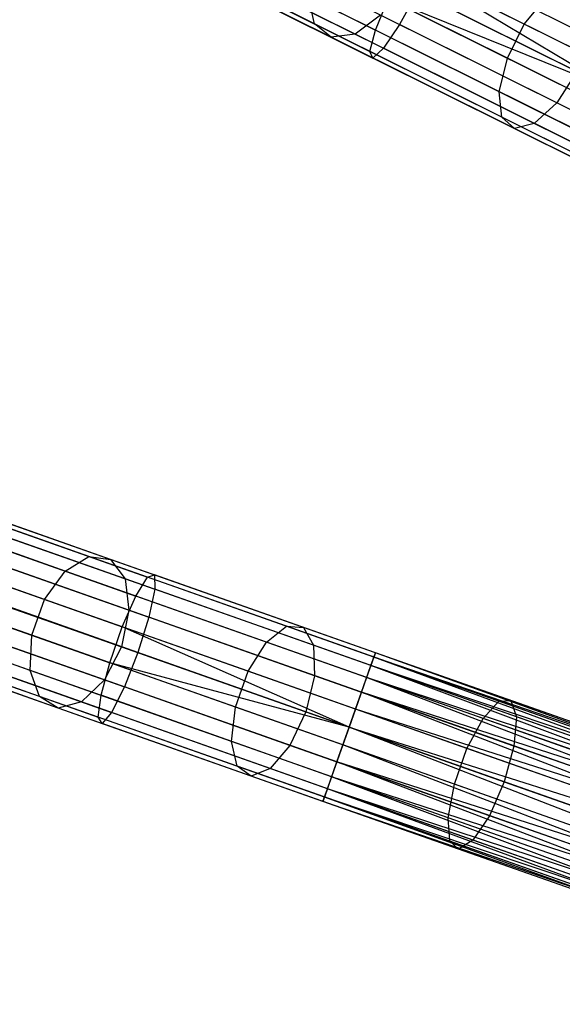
# Model space of a CAD drawing. Extents: x -91 to 92, y -91 to 92.
# Tile 86 of 256: x -70.48 to -63.64, y 20.38 to 32.78. Entities that reach past the tile are written whole.
import ezdxf

# ---------------------------------------------------------------- set-up
doc = ezdxf.new("R2010")
doc.units = 0
doc.header["$LTSCALE"] = 25.4
doc.layers.get('0').update_dxf_attribs({"linetype": 'CONTINUOUS'})

# ---------------------------------------------------------------- blocks, each defined once
blk = doc.blocks.new('NL2500012258_STL_2')
at = {"color": 0}
for p, q in [((23.546, 33.569, 27.668), (26.244, 32.225, 26.982)), ((23.546, 33.569, 27.668), (26.244, 32.225, 26.982)), ((24.064, 33.532, 29.23), (26.55, 32.294, 28.598)), ((24.064, 33.532, 29.23), (26.55, 32.294, 28.598)), ((28.122, 32.298, 176.381), (25.686, 33.511, 174.803)), ((28.122, 32.298, 176.381), (25.686, 33.511, 174.803)), ((25.475, 32.305, 174.295), (23.342, 33.366, 172.386)), ((25.475, 32.305, 174.295), (23.342, 33.366, 172.386)), ((23.528, 33.274, 28.044), (26.176, 31.956, 27.371)), ((23.528, 33.274, 28.044), (26.176, 31.956, 27.371)), ((23.821, 33.253, 28.926), (26.348, 31.995, 28.284)), ((23.821, 33.253, 28.926), (26.348, 31.995, 28.284)), ((28.946, 32.14, 174.709), (26.726, 33.245, 173.272)), ((28.946, 32.14, 174.709), (26.726, 33.245, 173.272)), ((25.689, 32.133, 173.903), (23.607, 33.17, 172.039)), ((25.689, 32.133, 173.903), (23.607, 33.17, 172.039)), ((23.628, 33.16, 28.498), (26.213, 31.872, 27.841)), ((23.628, 33.16, 28.498), (26.213, 31.872, 27.841)), ((25.991, 32.173, 173.534), (23.955, 33.186, 171.712)), ((25.991, 32.173, 173.534), (23.955, 33.186, 171.712)), ((29.507, 31.86, 28.385), (26.965, 33.126, 28.598)), ((29.507, 31.86, 28.385), (26.965, 33.126, 28.598)), ((27.908, 31.87, 176.381), (25.473, 33.083, 174.803)), ((27.908, 31.87, 176.381), (25.473, 33.083, 174.803)), ((29.407, 31.659, 26.529), (26.617, 33.048, 26.762)), ((29.407, 31.659, 26.529), (26.617, 33.048, 26.762)), ((29.3, 31.444, 26.5), (26.617, 33.048, 26.762)), ((29.3, 31.444, 26.5), (26.617, 33.048, 26.762)), ((26.576, 32.801, 173.177), (28.783, 31.702, 174.606)), ((26.576, 32.801, 173.177), (28.783, 31.702, 174.606)), ((25.475, 32.305, 174.295), (25.397, 32.647, 174.62)), ((27.806, 31.447, 176.18), (25.397, 32.647, 174.62)), ((25.475, 32.305, 174.295), (25.397, 32.647, 174.62)), ((27.806, 31.447, 176.18), (25.397, 32.647, 174.62)), ((26.773, 32.703, 28.711), (26.55, 32.294, 28.598)), ((26.773, 32.703, 28.711), (26.55, 32.294, 28.598)), ((29.3, 31.444, 28.5), (26.773, 32.703, 28.711)), ((29.3, 31.444, 28.5), (26.773, 32.703, 28.711)), ((28.122, 32.298, 176.381), (28.397, 32.635, 176.18)), ((28.122, 32.298, 176.381), (28.397, 32.635, 176.18)), ((26.244, 32.225, 26.982), (26.404, 32.619, 26.762)), ((26.244, 32.225, 26.982), (26.404, 32.619, 26.762)), ((29.3, 31.444, 26.5), (26.404, 32.619, 26.762)), ((29.3, 31.444, 26.5), (26.404, 32.619, 26.762)), ((29.193, 31.23, 26.529), (26.404, 32.619, 26.762)), ((29.193, 31.23, 26.529), (26.404, 32.619, 26.762)), ((26.311, 32.413, 173.272), (25.991, 32.173, 173.534)), ((26.311, 32.413, 173.272), (25.991, 32.173, 173.534)), ((28.531, 31.308, 174.709), (26.311, 32.413, 173.272)), ((28.531, 31.308, 174.709), (26.311, 32.413, 173.272)), ((25.689, 32.133, 173.903), (25.475, 32.305, 174.295)), ((27.838, 31.128, 175.826), (25.475, 32.305, 174.295)), ((25.689, 32.133, 173.903), (25.475, 32.305, 174.295)), ((27.838, 31.128, 175.826), (25.475, 32.305, 174.295)), ((26.55, 32.294, 28.598), (26.348, 31.995, 28.284)), ((26.55, 32.294, 28.598), (26.348, 31.995, 28.284)), ((29.093, 31.028, 28.385), (26.55, 32.294, 28.598)), ((29.093, 31.028, 28.385), (26.55, 32.294, 28.598)), ((27.908, 31.87, 176.381), (28.122, 32.298, 176.381)), ((27.908, 31.87, 176.381), (28.122, 32.298, 176.381)), ((30.741, 30.994, 177.533), (28.122, 32.298, 176.381)), ((30.741, 30.994, 177.533), (28.122, 32.298, 176.381)), ((25.991, 32.173, 173.534), (25.689, 32.133, 173.903)), ((25.991, 32.173, 173.534), (25.689, 32.133, 173.903)), ((27.998, 30.984, 175.398), (25.689, 32.133, 173.903)), ((27.998, 30.984, 175.398), (25.689, 32.133, 173.903)), ((28.248, 31.049, 174.995), (25.991, 32.173, 173.534)), ((28.248, 31.049, 174.995), (25.991, 32.173, 173.534)), ((26.176, 31.956, 27.371), (26.244, 32.225, 26.982)), ((26.176, 31.956, 27.371), (26.244, 32.225, 26.982)), ((29.004, 30.851, 26.751), (26.244, 32.225, 26.982)), ((29.004, 30.851, 26.751), (26.244, 32.225, 26.982)), ((28.883, 30.607, 27.145), (26.176, 31.956, 27.371)), ((28.883, 30.607, 27.145), (26.176, 31.956, 27.371)), ((26.213, 31.872, 27.841), (26.176, 31.956, 27.371)), ((26.213, 31.872, 27.841), (26.176, 31.956, 27.371)), ((26.348, 31.995, 28.284), (26.213, 31.872, 27.841)), ((26.348, 31.995, 28.284), (26.213, 31.872, 27.841)), ((28.933, 30.708, 28.068), (26.348, 31.995, 28.284)), ((28.933, 30.708, 28.068), (26.348, 31.995, 28.284)), ((28.857, 30.556, 27.621), (26.213, 31.872, 27.841)), ((28.857, 30.556, 27.621), (26.213, 31.872, 27.841)), ((27.806, 31.447, 176.18), (27.908, 31.87, 176.381)), ((27.806, 31.447, 176.18), (27.908, 31.87, 176.381)), ((30.528, 30.566, 177.533), (27.908, 31.87, 176.381)), ((30.528, 30.566, 177.533), (27.908, 31.87, 176.381)), ((28.783, 31.702, 174.606), (28.531, 31.308, 174.709)), ((28.783, 31.702, 174.606), (28.531, 31.308, 174.709)), ((27.838, 31.128, 175.826), (27.806, 31.447, 176.18)), ((30.398, 30.157, 177.321), (27.806, 31.447, 176.18)), ((27.838, 31.128, 175.826), (27.806, 31.447, 176.18)), ((30.398, 30.157, 177.321), (27.806, 31.447, 176.18)), ((28.531, 31.308, 174.709), (28.248, 31.049, 174.995)), ((28.531, 31.308, 174.709), (28.248, 31.049, 174.995)), ((30.919, 30.119, 175.76), (28.531, 31.308, 174.709)), ((30.919, 30.119, 175.76), (28.531, 31.308, 174.709)), ((27.998, 30.984, 175.398), (27.838, 31.128, 175.826)), ((30.381, 29.862, 176.944), (27.838, 31.128, 175.826)), ((27.998, 30.984, 175.398), (27.838, 31.128, 175.826)), ((30.381, 29.862, 176.944), (27.838, 31.128, 175.826)), ((28.248, 31.049, 174.995), (27.998, 30.984, 175.398)), ((28.248, 31.049, 174.995), (27.998, 30.984, 175.398)), ((30.675, 29.84, 176.063), (28.248, 31.049, 174.995)), ((30.675, 29.84, 176.063), (28.248, 31.049, 174.995)), ((30.481, 29.747, 176.49), (27.998, 30.984, 175.398)), ((30.481, 29.747, 176.49), (27.998, 30.984, 175.398)), ((22.633, 25.592, 174.295), (20.387, 26.383, 172.386)), ((22.633, 25.592, 174.295), (20.387, 26.383, 172.386)), ((20.583, 26.314, 28.044), (23.372, 25.331, 27.371)), ((20.583, 26.314, 28.044), (23.372, 25.331, 27.371)), ((22.906, 25.557, 173.903), (20.711, 26.33, 172.039)), ((22.906, 25.557, 173.903), (20.711, 26.33, 172.039)), ((20.733, 26.322, 28.498), (23.458, 25.362, 27.841)), ((20.733, 26.322, 28.498), (23.458, 25.362, 27.841)), ((22.333, 25.409, 174.62), (20.043, 26.216, 172.674)), ((22.333, 25.409, 174.62), (20.043, 26.216, 172.674)), ((20.383, 26.096, 27.668), (23.226, 25.094, 26.982)), ((20.383, 26.096, 27.668), (23.226, 25.094, 26.982)), ((20.801, 26.118, 28.926), (23.464, 25.18, 28.284)), ((20.801, 26.118, 28.926), (23.464, 25.18, 28.284)), ((23.088, 25.313, 173.534), (20.943, 26.069, 171.712)), ((23.088, 25.313, 173.534), (20.943, 26.069, 171.712)), ((22.074, 25.051, 174.803), (19.759, 25.867, 172.837)), ((22.074, 25.051, 174.803), (19.759, 25.867, 172.837)), ((20.181, 25.718, 27.455), (23.054, 24.706, 26.762)), ((20.181, 25.718, 27.455), (23.054, 24.706, 26.762)), ((20.77, 25.75, 29.23), (23.389, 24.827, 28.598)), ((20.77, 25.75, 29.23), (23.389, 24.827, 28.598)), ((23.138, 24.915, 173.272), (21.028, 25.659, 171.48)), ((23.138, 24.915, 173.272), (21.028, 25.659, 171.48)), ((22.333, 25.409, 174.62), (22.633, 25.592, 174.295)), ((22.333, 25.409, 174.62), (22.633, 25.592, 174.295)), ((22.633, 25.592, 174.295), (22.906, 25.557, 173.903)), ((25.124, 24.714, 175.826), (22.633, 25.592, 174.295)), ((25.124, 24.714, 175.826), (22.633, 25.592, 174.295)), ((22.633, 25.592, 174.295), (22.906, 25.557, 173.903)), ((22.906, 25.557, 173.903), (23.088, 25.313, 173.534)), ((25.338, 24.7, 175.398), (22.906, 25.557, 173.903)), ((25.338, 24.7, 175.398), (22.906, 25.557, 173.903)), ((22.906, 25.557, 173.903), (23.088, 25.313, 173.534)), ((21.915, 24.6, 174.803), (19.6, 25.415, 172.837)), ((21.915, 24.6, 174.803), (19.6, 25.415, 172.837)), ((22.074, 25.051, 174.803), (22.333, 25.409, 174.62)), ((22.074, 25.051, 174.803), (22.333, 25.409, 174.62)), ((24.872, 24.515, 176.18), (22.333, 25.409, 174.62)), ((24.872, 24.515, 176.18), (22.333, 25.409, 174.62)), ((23.088, 25.313, 173.534), (23.138, 24.915, 173.272)), ((25.465, 24.475, 174.995), (23.088, 25.313, 173.534)), ((25.465, 24.475, 174.995), (23.088, 25.313, 173.534)), ((23.088, 25.313, 173.534), (23.138, 24.915, 173.272)), ((23.226, 25.094, 26.982), (23.372, 25.331, 27.371)), ((23.226, 25.094, 26.982), (23.372, 25.331, 27.371)), ((23.372, 25.331, 27.371), (23.458, 25.362, 27.841)), ((23.372, 25.331, 27.371), (23.458, 25.362, 27.841)), ((26.225, 24.326, 27.145), (23.372, 25.331, 27.371)), ((26.225, 24.326, 27.145), (23.372, 25.331, 27.371)), ((26.244, 24.381, 27.621), (23.458, 25.362, 27.841)), ((23.458, 25.362, 27.841), (23.464, 25.18, 28.284)), ((26.244, 24.381, 27.621), (23.458, 25.362, 27.841)), ((23.458, 25.362, 27.841), (23.464, 25.18, 28.284)), ((20.021, 25.267, 27.455), (22.895, 24.254, 26.762)), ((20.021, 25.267, 27.455), (22.895, 24.254, 26.762)), ((23.251, 24.383, 28.711), (20.647, 25.3, 29.339)), ((23.251, 24.383, 28.711), (20.647, 25.3, 29.339)), ((20.947, 25.194, 171.396), (23.044, 24.455, 173.177)), ((20.947, 25.194, 171.396), (23.044, 24.455, 173.177)), ((23.464, 25.18, 28.284), (23.389, 24.827, 28.598)), ((23.464, 25.18, 28.284), (23.389, 24.827, 28.598)), ((26.187, 24.22, 28.068), (23.464, 25.18, 28.284)), ((26.187, 24.22, 28.068), (23.464, 25.18, 28.284)), ((23.054, 24.706, 26.762), (23.226, 25.094, 26.982)), ((23.054, 24.706, 26.762), (23.226, 25.094, 26.982)), ((26.134, 24.07, 26.751), (23.226, 25.094, 26.982)), ((26.134, 24.07, 26.751), (23.226, 25.094, 26.982)), ((21.892, 24.158, 174.62), (19.602, 24.965, 172.674)), ((21.892, 24.158, 174.62), (19.602, 24.965, 172.674)), ((21.915, 24.6, 174.803), (22.074, 25.051, 174.803)), ((21.915, 24.6, 174.803), (22.074, 25.051, 174.803)), ((24.64, 24.147, 176.381), (22.074, 25.051, 174.803)), ((24.64, 24.147, 176.381), (22.074, 25.051, 174.803)), ((19.942, 24.845, 27.668), (22.786, 23.844, 26.982)), ((19.942, 24.845, 27.668), (22.786, 23.844, 26.982)), ((20.461, 24.873, 29.23), (23.08, 23.95, 28.598)), ((20.461, 24.873, 29.23), (23.08, 23.95, 28.598)), ((23.138, 24.915, 173.272), (23.044, 24.455, 173.177)), ((23.138, 24.915, 173.272), (23.044, 24.455, 173.177)), ((25.477, 24.091, 174.709), (23.138, 24.915, 173.272)), ((25.477, 24.091, 174.709), (23.138, 24.915, 173.272)), ((23.389, 24.827, 28.598), (23.251, 24.383, 28.711)), ((23.389, 24.827, 28.598), (23.251, 24.383, 28.711)), ((26.068, 23.883, 28.385), (23.389, 24.827, 28.598)), ((26.068, 23.883, 28.385), (23.389, 24.827, 28.598)), ((22.829, 24.039, 173.272), (20.719, 24.782, 171.48)), ((22.829, 24.039, 173.272), (20.719, 24.782, 171.48)), ((22.895, 24.254, 26.762), (23.054, 24.706, 26.762)), ((22.895, 24.254, 26.762), (23.054, 24.706, 26.762)), ((25.993, 23.67, 26.529), (23.054, 24.706, 26.762)), ((25.993, 23.67, 26.529), (23.054, 24.706, 26.762)), ((25.914, 23.444, 26.5), (23.054, 24.706, 26.762)), ((25.914, 23.444, 26.5), (23.054, 24.706, 26.762)), ((24.872, 24.515, 176.18), (25.124, 24.714, 175.826)), ((24.872, 24.515, 176.18), (25.124, 24.714, 175.826)), ((25.124, 24.714, 175.826), (25.338, 24.7, 175.398)), ((27.802, 23.77, 176.944), (25.124, 24.714, 175.826)), ((27.802, 23.77, 176.944), (25.124, 24.714, 175.826)), ((25.124, 24.714, 175.826), (25.338, 24.7, 175.398)), ((25.338, 24.7, 175.398), (25.465, 24.475, 174.995)), ((27.954, 23.778, 176.49), (25.338, 24.7, 175.398)), ((27.954, 23.778, 176.49), (25.338, 24.7, 175.398)), ((25.338, 24.7, 175.398), (25.465, 24.475, 174.995)), ((22.012, 23.828, 174.295), (19.765, 24.62, 172.386)), ((22.012, 23.828, 174.295), (19.765, 24.62, 172.386)), ((20.254, 24.566, 28.926), (22.917, 23.628, 28.284)), ((20.254, 24.566, 28.926), (22.917, 23.628, 28.284)), ((21.892, 24.158, 174.62), (21.915, 24.6, 174.803)), ((21.892, 24.158, 174.62), (21.915, 24.6, 174.803)), ((24.481, 23.696, 176.381), (21.915, 24.6, 174.803)), ((24.481, 23.696, 176.381), (21.915, 24.6, 174.803)), ((19.961, 24.551, 28.044), (22.75, 23.568, 27.371)), ((19.961, 24.551, 28.044), (22.75, 23.568, 27.371)), ((22.246, 23.684, 173.903), (20.051, 24.458, 172.039)), ((22.246, 23.684, 173.903), (20.051, 24.458, 172.039)), ((20.074, 24.45, 28.498), (22.798, 23.49, 27.841)), ((20.074, 24.45, 28.498), (22.798, 23.49, 27.841)), ((22.541, 23.76, 173.534), (20.396, 24.516, 171.712)), ((22.541, 23.76, 173.534), (20.396, 24.516, 171.712)), ((23.044, 24.455, 173.177), (22.829, 24.039, 173.272)), ((23.044, 24.455, 173.177), (22.829, 24.039, 173.272)), ((23.044, 24.455, 173.177), (25.369, 23.636, 174.606)), ((23.044, 24.455, 173.177), (25.369, 23.636, 174.606)), ((24.64, 24.147, 176.381), (24.872, 24.515, 176.18)), ((24.64, 24.147, 176.381), (24.872, 24.515, 176.18)), ((27.602, 23.552, 177.321), (24.872, 24.515, 176.18)), ((27.602, 23.552, 177.321), (24.872, 24.515, 176.18)), ((25.465, 24.475, 174.995), (25.477, 24.091, 174.709)), ((28.022, 23.574, 176.063), (25.465, 24.475, 174.995)), ((28.022, 23.574, 176.063), (25.465, 24.475, 174.995)), ((25.465, 24.475, 174.995), (25.477, 24.091, 174.709)), ((23.251, 24.383, 28.711), (23.08, 23.95, 28.598)), ((23.251, 24.383, 28.711), (23.08, 23.95, 28.598)), ((25.914, 23.444, 28.5), (23.251, 24.383, 28.711)), ((25.914, 23.444, 28.5), (23.251, 24.383, 28.711)), ((26.225, 24.326, 27.145), (26.134, 24.07, 26.751)), ((26.225, 24.326, 27.145), (26.134, 24.07, 26.751)), ((26.187, 24.22, 28.068), (26.244, 24.381, 27.621)), ((26.187, 24.22, 28.068), (26.244, 24.381, 27.621)), ((26.244, 24.381, 27.621), (26.225, 24.326, 27.145)), ((26.244, 24.381, 27.621), (26.225, 24.326, 27.145)), ((33.498, 21.824, 27.379), (26.225, 24.326, 27.145)), ((33.479, 21.77, 27.145), (26.225, 24.326, 27.145)), ((33.498, 21.824, 27.379), (26.225, 24.326, 27.145)), ((33.479, 21.77, 27.145), (26.225, 24.326, 27.145)), ((33.442, 21.664, 26.932), (26.225, 24.326, 27.145)), ((33.442, 21.664, 26.932), (26.225, 24.326, 27.145)), ((33.479, 21.77, 27.855), (26.244, 24.381, 27.621)), ((33.498, 21.824, 27.621), (26.244, 24.381, 27.621)), ((33.479, 21.77, 27.855), (26.244, 24.381, 27.621)), ((33.498, 21.824, 27.621), (26.244, 24.381, 27.621)), ((33.498, 21.824, 27.379), (26.244, 24.381, 27.621)), ((33.498, 21.824, 27.379), (26.244, 24.381, 27.621)), ((22.786, 23.844, 26.982), (22.895, 24.254, 26.762)), ((22.786, 23.844, 26.982), (22.895, 24.254, 26.762)), ((25.914, 23.444, 26.5), (22.895, 24.254, 26.762)), ((25.914, 23.444, 26.5), (22.895, 24.254, 26.762)), ((25.834, 23.219, 26.529), (22.895, 24.254, 26.762)), ((25.834, 23.219, 26.529), (22.895, 24.254, 26.762)), ((26.068, 23.883, 28.385), (26.187, 24.22, 28.068)), ((26.068, 23.883, 28.385), (26.187, 24.22, 28.068)), ((33.389, 21.513, 28.249), (26.187, 24.22, 28.068)), ((33.442, 21.664, 28.068), (26.187, 24.22, 28.068)), ((33.389, 21.513, 28.249), (26.187, 24.22, 28.068)), ((33.442, 21.664, 28.068), (26.187, 24.22, 28.068)), ((33.479, 21.77, 27.855), (26.187, 24.22, 28.068)), ((33.479, 21.77, 27.855), (26.187, 24.22, 28.068)), ((22.012, 23.828, 174.295), (21.892, 24.158, 174.62)), ((24.431, 23.264, 176.18), (21.892, 24.158, 174.62)), ((22.012, 23.828, 174.295), (21.892, 24.158, 174.62)), ((24.431, 23.264, 176.18), (21.892, 24.158, 174.62)), ((24.481, 23.696, 176.381), (24.64, 24.147, 176.381)), ((24.481, 23.696, 176.381), (24.64, 24.147, 176.381)), ((27.399, 23.175, 177.533), (24.64, 24.147, 176.381)), ((27.399, 23.175, 177.533), (24.64, 24.147, 176.381)), ((25.477, 24.091, 174.709), (25.369, 23.636, 174.606)), ((25.477, 24.091, 174.709), (25.369, 23.636, 174.606)), ((27.992, 23.205, 175.76), (25.477, 24.091, 174.709)), ((27.992, 23.205, 175.76), (25.477, 24.091, 174.709)), ((26.134, 24.07, 26.751), (25.993, 23.67, 26.529)), ((26.134, 24.07, 26.751), (25.993, 23.67, 26.529)), ((33.442, 21.664, 26.932), (26.134, 24.07, 26.751)), ((33.389, 21.513, 26.751), (26.134, 24.07, 26.751)), ((33.442, 21.664, 26.932), (26.134, 24.07, 26.751)), ((33.389, 21.513, 26.751), (26.134, 24.07, 26.751)), ((33.323, 21.326, 26.615), (26.134, 24.07, 26.751)), ((33.323, 21.326, 26.615), (26.134, 24.07, 26.751)), ((22.829, 24.039, 173.272), (22.541, 23.76, 173.534)), ((22.829, 24.039, 173.272), (22.541, 23.76, 173.534)), ((25.168, 23.214, 174.709), (22.829, 24.039, 173.272)), ((25.168, 23.214, 174.709), (22.829, 24.039, 173.272)), ((23.08, 23.95, 28.598), (22.917, 23.628, 28.284)), ((23.08, 23.95, 28.598), (22.917, 23.628, 28.284)), ((25.759, 23.006, 28.385), (23.08, 23.95, 28.598)), ((25.759, 23.006, 28.385), (23.08, 23.95, 28.598)), ((22.246, 23.684, 173.903), (22.012, 23.828, 174.295)), ((24.502, 22.95, 175.826), (22.012, 23.828, 174.295)), ((22.246, 23.684, 173.903), (22.012, 23.828, 174.295)), ((24.502, 22.95, 175.826), (22.012, 23.828, 174.295)), ((22.75, 23.568, 27.371), (22.786, 23.844, 26.982)), ((22.75, 23.568, 27.371), (22.786, 23.844, 26.982)), ((25.693, 22.819, 26.751), (22.786, 23.844, 26.982)), ((25.693, 22.819, 26.751), (22.786, 23.844, 26.982)), ((25.914, 23.444, 28.5), (26.068, 23.883, 28.385)), ((25.914, 23.444, 28.5), (26.068, 23.883, 28.385)), ((33.248, 21.114, 28.471), (26.068, 23.883, 28.385)), ((33.323, 21.326, 28.385), (26.068, 23.883, 28.385)), ((33.248, 21.114, 28.471), (26.068, 23.883, 28.385)), ((33.323, 21.326, 28.385), (26.068, 23.883, 28.385)), ((33.389, 21.513, 28.249), (26.068, 23.883, 28.385)), ((33.389, 21.513, 28.249), (26.068, 23.883, 28.385)), ((22.541, 23.76, 173.534), (22.246, 23.684, 173.903)), ((22.541, 23.76, 173.534), (22.246, 23.684, 173.903)), ((24.918, 22.922, 174.995), (22.541, 23.76, 173.534)), ((24.918, 22.922, 174.995), (22.541, 23.76, 173.534)), ((24.431, 23.264, 176.18), (24.481, 23.696, 176.381)), ((24.431, 23.264, 176.18), (24.481, 23.696, 176.381)), ((27.24, 22.723, 177.533), (24.481, 23.696, 176.381)), ((27.24, 22.723, 177.533), (24.481, 23.696, 176.381)), ((27.602, 23.552, 177.321), (27.802, 23.77, 176.944)), ((27.602, 23.552, 177.321), (27.802, 23.77, 176.944)), ((27.802, 23.77, 176.944), (27.954, 23.778, 176.49)), ((27.802, 23.77, 176.944), (27.954, 23.778, 176.49)), ((30.608, 22.781, 177.626), (27.802, 23.77, 176.944)), ((30.608, 22.781, 177.626), (27.802, 23.77, 176.944)), ((27.954, 23.778, 176.49), (28.022, 23.574, 176.063)), ((30.695, 22.812, 177.156), (27.954, 23.778, 176.49)), ((30.695, 22.812, 177.156), (27.954, 23.778, 176.49)), ((27.954, 23.778, 176.49), (28.022, 23.574, 176.063)), ((24.678, 22.827, 175.398), (22.246, 23.684, 173.903)), ((24.678, 22.827, 175.398), (22.246, 23.684, 173.903)), ((25.603, 22.562, 27.145), (22.75, 23.568, 27.371)), ((25.603, 22.562, 27.145), (22.75, 23.568, 27.371)), ((22.798, 23.49, 27.841), (22.75, 23.568, 27.371)), ((22.798, 23.49, 27.841), (22.75, 23.568, 27.371)), ((22.917, 23.628, 28.284), (22.798, 23.49, 27.841)), ((22.917, 23.628, 28.284), (22.798, 23.49, 27.841)), ((25.64, 22.668, 28.068), (22.917, 23.628, 28.284)), ((25.64, 22.668, 28.068), (22.917, 23.628, 28.284)), ((25.369, 23.636, 174.606), (25.168, 23.214, 174.709)), ((25.369, 23.636, 174.606), (25.168, 23.214, 174.709)), ((25.369, 23.636, 174.606), (27.869, 22.755, 175.65)), ((25.369, 23.636, 174.606), (27.869, 22.755, 175.65)), ((25.993, 23.67, 26.529), (25.914, 23.444, 26.5)), ((25.993, 23.67, 26.529), (25.914, 23.444, 26.5)), ((33.323, 21.326, 26.615), (25.993, 23.67, 26.529)), ((33.323, 21.326, 26.615), (25.993, 23.67, 26.529)), ((33.248, 21.114, 26.529), (25.993, 23.67, 26.529)), ((33.248, 21.114, 26.529), (25.993, 23.67, 26.529)), ((28.022, 23.574, 176.063), (27.992, 23.205, 175.76)), ((28.022, 23.574, 176.063), (27.992, 23.205, 175.76)), ((30.701, 22.63, 176.713), (28.022, 23.574, 176.063)), ((30.701, 22.63, 176.713), (28.022, 23.574, 176.063)), ((25.584, 22.508, 27.621), (22.798, 23.49, 27.841)), ((25.584, 22.508, 27.621), (22.798, 23.49, 27.841)), ((25.759, 23.006, 28.385), (25.914, 23.444, 28.5)), ((25.759, 23.006, 28.385), (25.914, 23.444, 28.5)), ((25.914, 23.444, 26.5), (25.834, 23.219, 26.529)), ((25.914, 23.444, 26.5), (25.834, 23.219, 26.529)), ((25.914, 23.444, 28.5), (33.248, 21.114, 28.471)), ((33.168, 20.888, 26.5), (25.914, 23.444, 26.5)), ((33.168, 20.888, 26.5), (25.914, 23.444, 26.5)), ((33.089, 20.662, 28.471), (25.914, 23.444, 28.5)), ((33.089, 20.662, 28.471), (25.914, 23.444, 28.5)), ((33.168, 20.888, 28.5), (25.914, 23.444, 28.5)), ((33.168, 20.888, 28.5), (25.914, 23.444, 28.5)), ((25.914, 23.444, 28.5), (33.248, 21.114, 28.471)), ((27.399, 23.175, 177.533), (27.602, 23.552, 177.321)), ((27.399, 23.175, 177.533), (27.602, 23.552, 177.321)), ((30.463, 22.544, 178.015), (27.602, 23.552, 177.321)), ((30.463, 22.544, 178.015), (27.602, 23.552, 177.321)), ((24.502, 22.95, 175.826), (24.431, 23.264, 176.18)), ((27.161, 22.302, 177.321), (24.431, 23.264, 176.18)), ((24.502, 22.95, 175.826), (24.431, 23.264, 176.18)), ((27.161, 22.302, 177.321), (24.431, 23.264, 176.18)), ((25.168, 23.214, 174.709), (24.918, 22.922, 174.995)), ((25.168, 23.214, 174.709), (24.918, 22.922, 174.995)), ((27.683, 22.328, 175.76), (25.168, 23.214, 174.709)), ((27.683, 22.328, 175.76), (25.168, 23.214, 174.709)), ((25.834, 23.219, 26.529), (25.693, 22.819, 26.751)), ((25.834, 23.219, 26.529), (25.693, 22.819, 26.751)), ((33.089, 20.662, 26.529), (25.834, 23.219, 26.529)), ((33.089, 20.662, 26.529), (25.834, 23.219, 26.529)), ((33.014, 20.449, 26.615), (25.834, 23.219, 26.529)), ((33.014, 20.449, 26.615), (25.834, 23.219, 26.529)), ((27.992, 23.205, 175.76), (27.869, 22.755, 175.65)), ((27.992, 23.205, 175.76), (27.869, 22.755, 175.65)), ((30.627, 22.276, 176.4), (27.992, 23.205, 175.76)), ((30.627, 22.276, 176.4), (27.992, 23.205, 175.76)), ((27.24, 22.723, 177.533), (27.399, 23.175, 177.533)), ((27.24, 22.723, 177.533), (27.399, 23.175, 177.533)), ((30.29, 22.156, 178.235), (27.399, 23.175, 177.533)), ((30.29, 22.156, 178.235), (27.399, 23.175, 177.533)), ((24.678, 22.827, 175.398), (24.502, 22.95, 175.826)), ((27.181, 22.006, 176.944), (24.502, 22.95, 175.826)), ((24.678, 22.827, 175.398), (24.502, 22.95, 175.826)), ((27.181, 22.006, 176.944), (24.502, 22.95, 175.826)), ((25.64, 22.668, 28.068), (25.759, 23.006, 28.385)), ((25.64, 22.668, 28.068), (25.759, 23.006, 28.385)), ((32.948, 20.262, 28.249), (25.759, 23.006, 28.385)), ((33.014, 20.449, 28.385), (25.759, 23.006, 28.385)), ((32.948, 20.262, 28.249), (25.759, 23.006, 28.385)), ((33.014, 20.449, 28.385), (25.759, 23.006, 28.385)), ((33.089, 20.662, 28.471), (25.759, 23.006, 28.385)), ((33.089, 20.662, 28.471), (25.759, 23.006, 28.385)), ((24.918, 22.922, 174.995), (24.678, 22.827, 175.398)), ((24.918, 22.922, 174.995), (24.678, 22.827, 175.398)), ((27.294, 21.905, 176.49), (24.678, 22.827, 175.398)), ((27.294, 21.905, 176.49), (24.678, 22.827, 175.398)), ((27.475, 22.021, 176.063), (24.918, 22.922, 174.995)), ((27.475, 22.021, 176.063), (24.918, 22.922, 174.995)), ((25.693, 22.819, 26.751), (25.603, 22.562, 27.145)), ((25.693, 22.819, 26.751), (25.603, 22.562, 27.145)), ((33.014, 20.449, 26.615), (25.693, 22.819, 26.751)), ((32.948, 20.262, 26.751), (25.693, 22.819, 26.751)), ((33.014, 20.449, 26.615), (25.693, 22.819, 26.751)), ((32.948, 20.262, 26.751), (25.693, 22.819, 26.751)), ((32.895, 20.112, 26.932), (25.693, 22.819, 26.751)), ((32.895, 20.112, 26.932), (25.693, 22.819, 26.751)), ((27.161, 22.302, 177.321), (27.24, 22.723, 177.533)), ((27.161, 22.302, 177.321), (27.24, 22.723, 177.533)), ((30.131, 21.704, 178.235), (27.24, 22.723, 177.533)), ((30.131, 21.704, 178.235), (27.24, 22.723, 177.533)), ((27.869, 22.755, 175.65), (27.683, 22.328, 175.76)), ((27.869, 22.755, 175.65), (27.683, 22.328, 175.76)), ((27.869, 22.755, 175.65), (30.489, 21.832, 176.286)), ((27.869, 22.755, 175.65), (30.489, 21.832, 176.286)), ((25.584, 22.508, 27.621), (25.64, 22.668, 28.068)), ((25.584, 22.508, 27.621), (25.64, 22.668, 28.068)), ((32.858, 20.006, 27.855), (25.64, 22.668, 28.068)), ((32.895, 20.112, 28.068), (25.64, 22.668, 28.068)), ((32.858, 20.006, 27.855), (25.64, 22.668, 28.068)), ((32.895, 20.112, 28.068), (25.64, 22.668, 28.068)), ((32.948, 20.262, 28.249), (25.64, 22.668, 28.068)), ((32.948, 20.262, 28.249), (25.64, 22.668, 28.068)), ((25.603, 22.562, 27.145), (25.584, 22.508, 27.621)), ((25.603, 22.562, 27.145), (25.584, 22.508, 27.621)), ((32.839, 19.952, 27.379), (25.584, 22.508, 27.621)), ((32.839, 19.952, 27.379), (25.584, 22.508, 27.621)), ((32.839, 19.952, 27.621), (25.584, 22.508, 27.621)), ((32.839, 19.952, 27.621), (25.584, 22.508, 27.621)), ((32.858, 20.006, 27.855), (25.584, 22.508, 27.621)), ((32.858, 20.006, 27.855), (25.584, 22.508, 27.621)), ((32.895, 20.112, 26.932), (25.603, 22.562, 27.145)), ((32.858, 20.006, 27.145), (25.603, 22.562, 27.145)), ((32.895, 20.112, 26.932), (25.603, 22.562, 27.145)), ((32.858, 20.006, 27.145), (25.603, 22.562, 27.145)), ((32.839, 19.952, 27.379), (25.603, 22.562, 27.145)), ((32.839, 19.952, 27.379), (25.603, 22.562, 27.145)), ((27.683, 22.328, 175.76), (27.475, 22.021, 176.063)), ((27.683, 22.328, 175.76), (27.475, 22.021, 176.063)), ((30.318, 21.399, 176.4), (27.683, 22.328, 175.76)), ((30.318, 21.399, 176.4), (27.683, 22.328, 175.76)), ((27.181, 22.006, 176.944), (27.161, 22.302, 177.321)), ((30.022, 21.294, 178.015), (27.161, 22.302, 177.321)), ((27.181, 22.006, 176.944), (27.161, 22.302, 177.321)), ((30.022, 21.294, 178.015), (27.161, 22.302, 177.321)), ((27.294, 21.905, 176.49), (27.181, 22.006, 176.944)), ((29.987, 21.018, 177.626), (27.181, 22.006, 176.944)), ((27.294, 21.905, 176.49), (27.181, 22.006, 176.944)), ((29.987, 21.018, 177.626), (27.181, 22.006, 176.944)), ((27.475, 22.021, 176.063), (27.294, 21.905, 176.49)), ((27.475, 22.021, 176.063), (27.294, 21.905, 176.49)), ((30.154, 21.077, 176.713), (27.475, 22.021, 176.063)), ((30.154, 21.077, 176.713), (27.475, 22.021, 176.063)), ((30.035, 20.94, 177.156), (27.294, 21.905, 176.49)), ((30.035, 20.94, 177.156), (27.294, 21.905, 176.49))]:
    blk.add_line(p, q, dxfattribs=at)

msp = doc.modelspace()

# ---------------------------------------------------------------- block references
at = {"color": 0}
msp.add_blockref('NL2500012258_STL_2', (-92.243, 0.428, -1717), dxfattribs=at)

doc.saveas('drawing.dxf')
